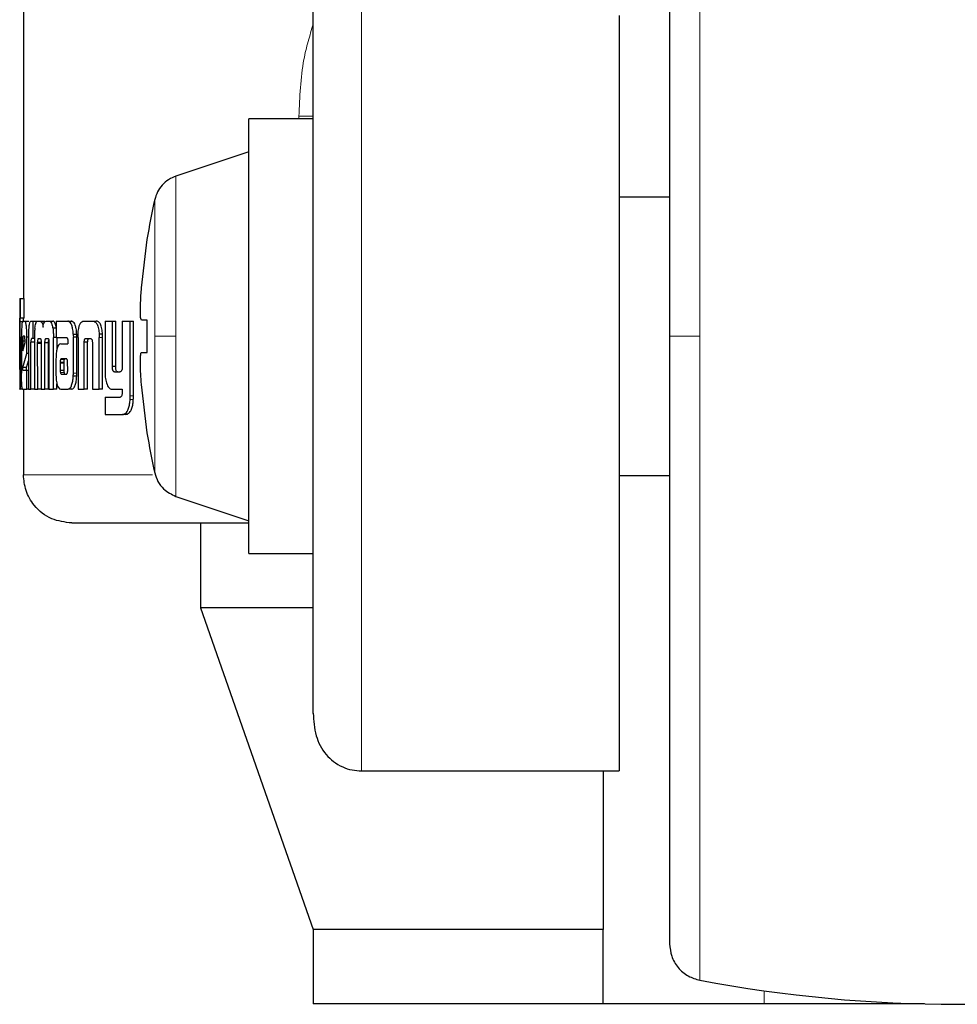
# Model space of a CAD drawing. Header units: millimetres. Extents: x 29 to 247, y 73 to 156.
# Tile 61 of 74: x 220.05 to 221.06, y 73.37 to 74.43. Entities that reach past the tile are written whole.
import ezdxf

# ---------------------------------------------------------------- set-up
doc = ezdxf.new("R2010")
doc.units = ezdxf.units.MM
doc.linetypes.add('PHANTOM', pattern=[12.7, 6.35, -1.27, 1.27, -1.27, 1.27, -1.27])

msp = doc.modelspace()

# ---------------------------------------------------------------- linework, layer by layer
at = {"color": 7, "linetype": 'Continuous', "lineweight": 25}
for p, q in [((220.0542, 75.327), (220.0542, 74.1288)), ((220.6961, 74.4339), (220.6961, 73.6197)), ((220.3665, 74.3224), (220.2971, 74.3224)), ((220.2971, 74.0882), (220.2971, 74.3224)), ((220.2971, 74.2869), (220.2185, 74.2607)), ((220.7505, 74.2382), (220.6961, 74.2382)), ((220.1814, 74.1402), (220.1875, 74.1923)), ((220.1875, 74.1923), (220.1873, 74.1923)), ((220.0502, 74.1288), (220.0502, 74.1285)), ((220.0502, 74.1288), (220.0512, 74.1288)), ((220.0502, 74.1285), (220.0502, 74.0315)), ((220.0512, 74.1078), (220.0512, 74.1288)), ((220.0512, 74.1288), (220.0551, 74.1288)), ((220.0551, 74.1078), (220.0551, 74.1288)), ((220.0502, 74.1078), (220.0512, 74.1078)), ((220.0502, 74.0563), (220.0502, 74.1038)), ((220.0542, 74.1038), (220.0502, 74.1038)), ((220.0551, 74.1078), (220.0512, 74.1078)), ((220.0533, 74.1045), (220.0559, 74.1045)), ((220.0559, 74.1045), (220.0599, 74.1045)), ((220.0623, 74.1045), (220.0643, 74.1045)), ((220.0643, 74.1045), (220.0643, 74.0859)), ((220.0643, 74.1045), (220.0683, 74.1045)), ((220.0693, 74.1045), (220.0722, 74.1045)), ((220.0722, 74.1045), (220.0761, 74.1045)), ((220.0773, 74.1036), (220.0761, 74.1045)), ((220.0786, 74.1045), (220.0821, 74.1045)), ((220.0821, 74.1045), (220.086, 74.1045)), ((220.0893, 74.1045), (220.0893, 74.0868)), ((220.0893, 74.1045), (220.1019, 74.1045)), ((220.1019, 74.1045), (220.1057, 74.1045)), ((220.1067, 74.1042), (220.1029, 74.1042)), ((220.1192, 74.1045), (220.1289, 74.1045)), ((220.1289, 74.1045), (220.1326, 74.1045)), ((220.1421, 74.1045), (220.1421, 74.0498)), ((220.1421, 74.1045), (220.15, 74.1045)), ((220.15, 74.0556), (220.15, 74.1045)), ((220.15, 74.1045), (220.1536, 74.1045)), ((220.1536, 74.0556), (220.1536, 74.1045)), ((220.1607, 74.1045), (220.1607, 74.0544)), ((220.1607, 74.1045), (220.1692, 74.1045)), ((220.1692, 74.0238), (220.1692, 74.1045)), ((220.1692, 74.1045), (220.1728, 74.1045)), ((220.1728, 74.0238), (220.1728, 74.1045)), ((220.1875, 74.1055), (220.1814, 74.1055)), ((220.1875, 74.0708), (220.1875, 74.1055)), ((220.0893, 74.0968), (220.0859, 74.0968)), ((220.0506, 74.0873), (220.0506, 74.0565)), ((220.0506, 74.0873), (220.0515, 74.0873)), ((220.0515, 74.056), (220.0515, 74.0873)), ((220.0521, 74.0872), (220.0521, 74.0485)), ((220.0534, 74.0832), (220.0534, 74.0724)), ((220.0534, 74.0832), (220.0559, 74.0832)), ((220.0554, 74.0882), (220.0539, 74.0882)), ((220.0559, 74.0813), (220.0559, 74.0831)), ((220.0596, 74.0872), (220.0579, 74.0872)), ((220.0579, 74.0697), (220.0579, 74.0872)), ((220.0596, 74.0856), (220.0596, 74.0312)), ((220.0643, 74.0859), (220.063, 74.0859)), ((220.0661, 74.0859), (220.0643, 74.0859)), ((220.0661, 74.0869), (220.0661, 74.0312)), ((220.0706, 74.0859), (220.0724, 74.0859)), ((220.081, 74.0855), (220.078, 74.0855)), ((220.0785, 74.0859), (220.0804, 74.0859)), ((220.0865, 74.0312), (220.0865, 74.0869)), ((220.0893, 74.0869), (220.0865, 74.0869)), ((220.0893, 74.0868), (220.1007, 74.0868)), ((220.0904, 74.0743), (220.0904, 74.0869)), ((220.1019, 74.084), (220.1019, 74.083)), ((220.1079, 74.0905), (220.1116, 74.0905)), ((220.108, 74.0484), (220.108, 74.0873)), ((220.1117, 74.0873), (220.108, 74.0873)), ((220.1117, 74.0484), (220.1117, 74.0873)), ((220.113, 74.087), (220.113, 74.0312)), ((220.1218, 74.0859), (220.1262, 74.0859)), ((220.1394, 74.0904), (220.1358, 74.0904)), ((220.1358, 74.0904), (220.1359, 74.087)), ((220.1359, 74.0312), (220.1359, 74.087)), ((220.1395, 74.0312), (220.1395, 74.087)), ((220.2971, 73.8539), (220.2971, 74.0882)), ((220.0534, 74.0724), (220.0559, 74.0813)), ((220.0623, 74.0312), (220.0623, 74.0819)), ((220.0661, 74.0819), (220.0623, 74.0819)), ((220.0735, 74.0815), (220.0695, 74.0815)), ((220.0696, 74.0312), (220.0695, 74.0803)), ((220.0732, 74.0803), (220.0695, 74.0803)), ((220.0732, 74.0811), (220.0732, 74.0312)), ((220.0774, 74.0312), (220.0774, 74.0811)), ((220.0813, 74.0811), (220.0774, 74.0811)), ((220.0813, 74.0312), (220.0813, 74.0811)), ((220.0817, 74.0803), (220.0817, 74.0312)), ((220.0944, 74.08), (220.1019, 74.08)), ((220.1019, 74.0819), (220.1019, 74.08)), ((220.1196, 74.0312), (220.1196, 74.0818)), ((220.1233, 74.0818), (220.1196, 74.0818)), ((220.1233, 74.0312), (220.1233, 74.0818)), ((220.1285, 74.0808), (220.1285, 74.0312)), ((220.0534, 74.0544), (220.0579, 74.0697)), ((220.0574, 74.0544), (220.0596, 74.0617)), ((220.0596, 74.0697), (220.0579, 74.0697)), ((220.0892, 74.0627), (220.0892, 74.0477)), ((220.0948, 74.0638), (220.0946, 74.0636)), ((220.0946, 74.0636), (220.0984, 74.0636)), ((220.0951, 74.0638), (220.0948, 74.0638)), ((220.1003, 74.0639), (220.0951, 74.0638)), ((220.0951, 74.0638), (220.099, 74.0638)), ((220.0986, 74.0638), (220.0984, 74.0636)), ((220.1006, 74.0638), (220.099, 74.0638)), ((220.1814, 74.0708), (220.1875, 74.0708)), ((220.1814, 74.0708), (220.1875, 74.0708)), ((220.0502, 74.0522), (220.0504, 74.0522)), ((220.0574, 74.0544), (220.0534, 74.0544)), ((220.0537, 74.0515), (220.0579, 74.0515)), ((220.0579, 74.0312), (220.0579, 74.0515)), ((220.0579, 74.0515), (220.0596, 74.0515)), ((220.0937, 74.0601), (220.0937, 74.059)), ((220.0937, 74.0601), (220.0976, 74.0601)), ((220.0937, 74.059), (220.0938, 74.0515)), ((220.0938, 74.0515), (220.0976, 74.0515)), ((220.0976, 74.0601), (220.0976, 74.059)), ((220.0976, 74.059), (220.0976, 74.0515)), ((220.1019, 74.0516), (220.1018, 74.0597)), ((220.1536, 74.0556), (220.15, 74.0556)), ((220.0949, 74.0474), (220.0987, 74.0474)), ((220.0952, 74.0472), (220.1004, 74.0473)), ((220.1116, 74.045), (220.1079, 74.045)), ((220.1522, 74.0498), (220.1581, 74.0498)), ((220.0502, 74.0312), (220.0502, 74.0315)), ((220.0502, 74.0312), (220.0506, 74.0312)), ((220.0533, 74.0312), (220.0506, 74.0312)), ((220.0533, 74.0312), (220.0579, 74.0312)), ((220.0542, 74.0312), (220.0542, 73.9389)), ((220.0596, 74.0312), (220.0579, 74.0312)), ((220.0596, 74.0312), (220.0623, 74.0312)), ((220.0661, 74.0312), (220.0623, 74.0312)), ((220.0661, 74.0312), (220.0696, 74.0312)), ((220.0732, 74.0312), (220.0696, 74.0312)), ((220.0732, 74.0312), (220.0774, 74.0312)), ((220.0813, 74.0312), (220.0774, 74.0312)), ((220.0817, 74.0312), (220.0865, 74.0312)), ((220.0903, 74.0312), (220.0865, 74.0312)), ((220.0903, 74.0312), (220.0903, 74.0368)), ((220.0946, 74.0312), (220.1025, 74.0312)), ((220.1063, 74.0312), (220.1025, 74.0312)), ((220.113, 74.0312), (220.1196, 74.0312)), ((220.1233, 74.0312), (220.1196, 74.0312)), ((220.1285, 74.0312), (220.1359, 74.0312)), ((220.1395, 74.0312), (220.1359, 74.0312)), ((220.15, 74.0312), (220.1607, 74.0312)), ((220.1607, 74.0312), (220.1607, 74.0269)), ((220.1875, 73.984), (220.1814, 74.0361)), ((220.1421, 74.0224), (220.1421, 74.0038)), ((220.1421, 74.0224), (220.1583, 74.0224)), ((220.1421, 74.0038), (220.1611, 74.0038)), ((220.1647, 74.0038), (220.1611, 74.0038)), ((220.1664, 74.0042), (220.1629, 74.0042)), ((220.1647, 74.0038), (220.1664, 74.0042)), ((220.1873, 73.984), (220.1875, 73.984)), ((220.6961, 73.9382), (220.7505, 73.9382)), ((220.2185, 73.9156), (220.2971, 73.8894)), ((220.245, 73.8869), (220.245, 73.7956)), ((220.2971, 73.8539), (220.3665, 73.8539)), ((220.245, 73.7956), (220.3665, 73.4486)), ((220.3652, 73.7956), (220.245, 73.7956)), ((220.4185, 73.6197), (220.6961, 73.6197)), ((220.6788, 73.6197), (220.6788, 73.4486)), ((220.3665, 73.4486), (220.3665, 73.3686)), ((220.6788, 73.4486), (220.3665, 73.4486)), ((220.6788, 73.3686), (220.6788, 73.4486)), ((220.6788, 73.3686), (220.3665, 73.3686)), ((220.8523, 73.3686), (220.6788, 73.3686)), ((221.0251, 73.3686), (220.8523, 73.3686))]:
    msp.add_line(p, q, dxfattribs=at)
at = {"color": 8, "linetype": 'PHANTOM', "lineweight": 18}
for p, q in [((220.7831, 74.7823), (220.7831, 74.0882)), ((220.4185, 73.6197), (220.4185, 74.4798)), ((220.3665, 74.3252), (220.3511, 74.3252)), ((220.3511, 74.3252), (220.3511, 74.3224)), ((220.2185, 74.0882), (220.2185, 74.2607)), ((220.1957, 74.2355), (220.1957, 74.0882)), ((220.1395, 74.087), (220.1359, 74.087)), ((220.1957, 74.0882), (220.1957, 73.9408)), ((220.2185, 73.9156), (220.2185, 74.0882)), ((220.7831, 74.0882), (220.7831, 73.394)), ((220.0521, 74.056), (220.0515, 74.056)), ((220.0937, 74.059), (220.0976, 74.059)), ((220.0941, 74.049), (220.0979, 74.049)), ((220.1117, 74.0484), (220.108, 74.0484)), ((220.1726, 74.0201), (220.1691, 74.0201)), ((220.1728, 74.0238), (220.1692, 74.0238)), ((220.1934, 73.9389), (220.0542, 73.9389)), ((220.8523, 73.3686), (220.8523, 73.3827))]:
    msp.add_line(p, q, dxfattribs=at)
at = {"color": 7, "linetype": 'Continuous', "lineweight": 25}
for centre, radius, start, end in [((220.8416, 74.0882), 0.6625, 167.1521, 170.9599), ((220.8416, 74.0882), 0.6625, 189.0401, 192.8479), ((221.0605, 74.8682), 1.5, 259.3429, 280.6571)]:
    msp.add_arc(centre, radius, start, end, dxfattribs=at)
for points, knots in [([(220.7505, 74.743), (220.7505, 74.742), (220.7505, 74.74), (220.7505, 74.7244), (220.7505, 74.7002), (220.7505, 74.6676), (220.7505, 74.6281), (220.7505, 74.5831), (220.7505, 74.5341), (220.7505, 74.4774), (220.7505, 74.4132), (220.7505, 74.3426), (220.7505, 74.2638), (220.7505, 74.1791), (220.7505, 74.1172), (220.7505, 74.0882)], [0, 0, 0, 0, 0.079472, 0.1583305, 0.2359906, 0.3119166, 0.3856501, 0.4568141, 0.525121, 0.5903693, 0.6720447, 0.7483483, 0.8193711, 0.9152522, 1, 1, 1, 1]), ([(220.3665, 73.6816), (220.3665, 73.6823), (220.3665, 73.6863), (220.3665, 73.7076), (220.3665, 73.7446), (220.3665, 73.7924), (220.3665, 73.8462), (220.3665, 73.903), (220.3665, 73.96), (220.3665, 74.015), (220.3665, 74.068), (220.3665, 74.1215), (220.3665, 74.1775), (220.3665, 74.2364), (220.3665, 74.2962), (220.3665, 74.3541), (220.3665, 74.4072), (220.3665, 74.4503), (220.3665, 74.4759), (220.3665, 74.4825), (220.3665, 74.4831)], [0, 0, 0, 0, 0.012616, 0.084317, 0.154616, 0.222418, 0.286858, 0.347339, 0.403536, 0.45534, 0.50283, 0.550348, 0.602184, 0.658409, 0.718919, 0.783384, 0.851206, 0.921517, 0.993224, 1, 1, 1, 1]), ([(220.2185, 74.2607), (220.2158, 74.2596), (220.2103, 74.2573), (220.2035, 74.2513), (220.1983, 74.244), (220.1965, 74.2383), (220.1957, 74.2355)], [0, 0, 0, 0, 0.245873, 0.5, 0.75417, 1, 1, 1, 1]), ([(220.1814, 74.1055), (220.1811, 74.1059), (220.1805, 74.1066), (220.1802, 74.1126), (220.1803, 74.1213), (220.1807, 74.1311), (220.1812, 74.1376), (220.1814, 74.1402)], [0, 0, 0, 0, 0.214184, 0.428398, 0.64186, 0.855052, 1, 1, 1, 1]), ([(220.0502, 74.1038), (220.0502, 74.1044), (220.0502, 74.1055), (220.0502, 74.1068), (220.0502, 74.1076), (220.0502, 74.1077), (220.0502, 74.1078)], [0, 0, 0, 0, 0.3361904, 0.5503569, 0.765341, 1, 1, 1, 1]), ([(220.0533, 74.1045), (220.0532, 74.1043), (220.0528, 74.1038), (220.0524, 74.1001), (220.0522, 74.0951), (220.0521, 74.0906), (220.0521, 74.0879), (220.0521, 74.0872)], [0, 0, 0, 0, 0.242828, 0.487164, 0.701525, 0.919955, 1, 1, 1, 1]), ([(220.0542, 74.1045), (220.0542, 74.1049), (220.0542, 74.1058), (220.0542, 74.1068), (220.0542, 74.1076), (220.0542, 74.1077), (220.0542, 74.1078)], [0, 0, 0, 0, 0.250722, 0.498049, 0.746774, 1, 1, 1, 1]), ([(220.0579, 74.0872), (220.0579, 74.0894), (220.0578, 74.0938), (220.0574, 74.0992), (220.0568, 74.103), (220.0563, 74.1044), (220.056, 74.1045), (220.0559, 74.1045)], [0, 0, 0, 0, 0.242781, 0.486978, 0.700859, 0.920415, 1, 1, 1, 1]), ([(220.0623, 74.1045), (220.0619, 74.1043), (220.0612, 74.1041), (220.0604, 74.1014), (220.0599, 74.0979), (220.0596, 74.0925), (220.0596, 74.0883), (220.0596, 74.0856)], [0, 0, 0, 0, 0.266689, 0.429115, 0.592529, 0.74097, 1, 1, 1, 1]), ([(220.0665, 74.0968), (220.0668, 74.0986), (220.0673, 74.1019), (220.0683, 74.1042), (220.069, 74.1044), (220.0693, 74.1045)], [0, 0, 0, 0, 0.406357, 0.724591, 1, 1, 1, 1]), ([(220.0722, 74.1045), (220.0727, 74.1043), (220.0736, 74.1041), (220.0747, 74.1016), (220.0751, 74.0994), (220.0753, 74.0981), (220.0753, 74.098)], [0, 0, 0, 0, 0.483279, 0.725975, 0.969936, 1, 1, 1, 1]), ([(220.0753, 74.098), (220.0755, 74.0991), (220.0758, 74.1014), (220.077, 74.1041), (220.078, 74.1043), (220.0786, 74.1045)], [0, 0, 0, 0, 0.249447, 0.499508, 1, 1, 1, 1]), ([(220.0821, 74.1045), (220.0826, 74.1043), (220.0837, 74.104), (220.085, 74.101), (220.0856, 74.0982), (220.0859, 74.0968)], [0, 0, 0, 0, 0.385709, 0.692163, 1, 1, 1, 1]), ([(220.0897, 74.0968), (220.0893, 74.0987), (220.0886, 74.1021), (220.0871, 74.1042), (220.0863, 74.1044), (220.086, 74.1045)], [0, 0, 0, 0, 0.4255601, 0.7445602, 1, 1, 1, 1]), ([(220.1029, 74.1042), (220.1027, 74.1043), (220.1024, 74.1044), (220.102, 74.1045), (220.1019, 74.1045)], [0, 0, 0, 0, 0.500014, 1, 1, 1, 1]), ([(220.1079, 74.0905), (220.1077, 74.0925), (220.1074, 74.0961), (220.1063, 74.1002), (220.1048, 74.1031), (220.1036, 74.1038), (220.1029, 74.1042)], [0, 0, 0, 0, 0.2829752, 0.4884438, 0.6936911, 1, 1, 1, 1]), ([(220.1067, 74.1042), (220.1065, 74.1043), (220.1062, 74.1044), (220.1058, 74.1045), (220.1057, 74.1045)], [0, 0, 0, 0, 0.4999067, 1, 1, 1, 1]), ([(220.1116, 74.0905), (220.1115, 74.0925), (220.1112, 74.0961), (220.1101, 74.1002), (220.1086, 74.1031), (220.1074, 74.1038), (220.1067, 74.1042)], [0, 0, 0, 0, 0.282847, 0.488527, 0.693939, 1, 1, 1, 1]), ([(220.1131, 74.0904), (220.1132, 74.0925), (220.1135, 74.0961), (220.1146, 74.1004), (220.1161, 74.1033), (220.1178, 74.1044), (220.1188, 74.1044), (220.1192, 74.1045)], [0, 0, 0, 0, 0.259938, 0.447458, 0.635274, 0.880859, 1, 1, 1, 1]), ([(220.1289, 74.1045), (220.1297, 74.1044), (220.1309, 74.1042), (220.1325, 74.1028), (220.1335, 74.1012), (220.1344, 74.099), (220.1353, 74.0955), (220.1356, 74.0924), (220.1358, 74.0904)], [0, 0, 0, 0, 0.250351, 0.375662, 0.500835, 0.622413, 0.750743, 1, 1, 1, 1]), ([(220.1394, 74.0904), (220.1392, 74.0924), (220.139, 74.0955), (220.1381, 74.099), (220.1372, 74.1012), (220.1362, 74.1028), (220.1346, 74.1042), (220.1334, 74.1044), (220.1326, 74.1045)], [0, 0, 0, 0, 0.249719, 0.378191, 0.499793, 0.624903, 0.750012, 1, 1, 1, 1]), ([(220.0665, 74.0968), (220.0664, 74.0956), (220.0662, 74.0934), (220.0661, 74.09), (220.0661, 74.0879), (220.0661, 74.0869)], [0, 0, 0, 0, 0.395726, 0.694809, 1, 1, 1, 1]), ([(220.0859, 74.0968), (220.0861, 74.0952), (220.0864, 74.0929), (220.0865, 74.0894), (220.0865, 74.0877), (220.0865, 74.0869)], [0, 0, 0, 0, 0.499061, 0.749495, 1, 1, 1, 1]), ([(220.0539, 74.0882), (220.0538, 74.0881), (220.0537, 74.0879), (220.0535, 74.0867), (220.0535, 74.0852), (220.0534, 74.0839), (220.0534, 74.0833), (220.0534, 74.0832)], [0, 0, 0, 0, 0.272023, 0.519173, 0.75548, 0.965098, 1, 1, 1, 1]), ([(220.0559, 74.0831), (220.0559, 74.0838), (220.0559, 74.085), (220.0558, 74.0865), (220.0557, 74.0875), (220.0556, 74.0881), (220.0554, 74.0881), (220.0554, 74.0882)], [0, 0, 0, 0, 0.273249, 0.436268, 0.600394, 0.749534, 1, 1, 1, 1]), ([(220.063, 74.0859), (220.0629, 74.0858), (220.0627, 74.0856), (220.0625, 74.0848), (220.0623, 74.0837), (220.0623, 74.0827), (220.0623, 74.0821), (220.0623, 74.0819)], [0, 0, 0, 0, 0.2788526, 0.5613991, 0.7349132, 0.9085474, 1, 1, 1, 1]), ([(220.0695, 74.0815), (220.0696, 74.0824), (220.0697, 74.0838), (220.07, 74.0851), (220.0702, 74.0858), (220.0704, 74.0858), (220.0706, 74.0859)], [0, 0, 0, 0, 0.369097, 0.567751, 0.766423, 1, 1, 1, 1]), ([(220.0724, 74.0859), (220.0726, 74.0857), (220.0728, 74.0853), (220.0731, 74.0842), (220.0732, 74.083), (220.0732, 74.0819), (220.0732, 74.0813), (220.0732, 74.0811)], [0, 0, 0, 0, 0.326358, 0.527575, 0.728741, 0.941209, 1, 1, 1, 1]), ([(220.0774, 74.0811), (220.0774, 74.0818), (220.0774, 74.083), (220.0776, 74.0844), (220.0778, 74.0851), (220.078, 74.0854), (220.078, 74.0855)], [0, 0, 0, 0, 0.369471, 0.615401, 0.860879, 1, 1, 1, 1]), ([(220.078, 74.0855), (220.0781, 74.0855), (220.0782, 74.0857), (220.0783, 74.0858), (220.0784, 74.0859), (220.0785, 74.0859)], [0, 0, 0, 0, 0.337632, 0.668125, 1, 1, 1, 1]), ([(220.0804, 74.0859), (220.0806, 74.0859), (220.0808, 74.0858), (220.0811, 74.0854), (220.0813, 74.0848), (220.0814, 74.0845)], [0, 0, 0, 0, 0.34467, 0.692489, 1, 1, 1, 1]), ([(220.0813, 74.0811), (220.0813, 74.0818), (220.0813, 74.0829), (220.0814, 74.0837), (220.0815, 74.084)], [0, 0, 0, 0, 0.668144, 1, 1, 1, 1]), ([(220.0814, 74.0845), (220.0815, 74.0841), (220.0816, 74.0831), (220.0817, 74.0816), (220.0817, 74.0806), (220.0817, 74.0803)], [0, 0, 0, 0, 0.3646758, 0.8116862, 1, 1, 1, 1]), ([(220.1007, 74.0868), (220.1008, 74.0867), (220.1011, 74.0866), (220.1014, 74.0861), (220.1017, 74.0854), (220.1019, 74.0847), (220.1019, 74.0842), (220.1019, 74.084)], [0, 0, 0, 0, 0.264877, 0.532193, 0.718734, 0.867434, 1, 1, 1, 1]), ([(220.1019, 74.083), (220.1019, 74.0829), (220.1019, 74.0826), (220.1019, 74.0823), (220.1019, 74.082), (220.1019, 74.0819)], [0, 0, 0, 0, 0.358931, 0.67752, 1, 1, 1, 1]), ([(220.1079, 74.0905), (220.1079, 74.0901), (220.1079, 74.0895), (220.1079, 74.0884), (220.108, 74.0877), (220.108, 74.0873)], [0, 0, 0, 0, 0.308488, 0.617053, 1, 1, 1, 1]), ([(220.1117, 74.0873), (220.1117, 74.0876), (220.1117, 74.0882), (220.1117, 74.0893), (220.1117, 74.0901), (220.1116, 74.0905)], [0, 0, 0, 0, 0.307957, 0.616535, 1, 1, 1, 1]), ([(220.113, 74.087), (220.113, 74.0873), (220.113, 74.088), (220.113, 74.0891), (220.113, 74.0899), (220.1131, 74.0904)], [0, 0, 0, 0, 0.292424, 0.583873, 1, 1, 1, 1]), ([(220.1196, 74.0818), (220.1197, 74.0825), (220.1198, 74.0835), (220.1201, 74.0847), (220.1206, 74.0855), (220.1212, 74.0858), (220.1217, 74.0859), (220.1218, 74.0859)], [0, 0, 0, 0, 0.237766, 0.403441, 0.567952, 0.841537, 1, 1, 1, 1]), ([(220.1233, 74.0818), (220.1234, 74.0825), (220.1235, 74.0836), (220.1239, 74.0848), (220.1244, 74.0856), (220.125, 74.0858), (220.1254, 74.0859), (220.1255, 74.0859)], [0, 0, 0, 0, 0.250253, 0.416816, 0.58216, 0.859932, 1, 1, 1, 1]), ([(220.1262, 74.0859), (220.1264, 74.0859), (220.1269, 74.0858), (220.1276, 74.0853), (220.1281, 74.0843), (220.1284, 74.0831), (220.1284, 74.0822), (220.1285, 74.0818)], [0, 0, 0, 0, 0.2474252, 0.4976494, 0.6725232, 0.8483047, 1, 1, 1, 1]), ([(220.1395, 74.087), (220.1395, 74.0873), (220.1395, 74.088), (220.1395, 74.0891), (220.1394, 74.0899), (220.1394, 74.0904)], [0, 0, 0, 0, 0.292313, 0.584007, 1, 1, 1, 1]), ([(220.7505, 74.0882), (220.7505, 74.0688), (220.7505, 74.0288), (220.7505, 73.9673), (220.7505, 73.9021), (220.7505, 73.8337), (220.7505, 73.7631), (220.7505, 73.6989), (220.7505, 73.6422), (220.7505, 73.5932), (220.7505, 73.5482), (220.7505, 73.5087), (220.7505, 73.4761), (220.7505, 73.4519), (220.7505, 73.4363), (220.7505, 73.4343), (220.7505, 73.4333)], [0, 0, 0, 0, 0.0565161, 0.1167687, 0.1806988, 0.2517253, 0.3280222, 0.4096826, 0.4749253, 0.5432262, 0.6143825, 0.6881107, 0.7640301, 0.8416834, 0.9205349, 1, 1, 1, 1]), ([(220.0695, 74.0803), (220.0695, 74.0804), (220.0695, 74.0806), (220.0695, 74.081), (220.0695, 74.0813), (220.0695, 74.0815)], [0, 0, 0, 0, 0.259777, 0.519883, 1, 1, 1, 1]), ([(220.0944, 74.08), (220.0936, 74.0798), (220.0923, 74.0795), (220.0907, 74.0764), (220.0898, 74.0725), (220.0893, 74.0677), (220.0893, 74.0644), (220.0892, 74.0627)], [0, 0, 0, 0, 0.288812, 0.467646, 0.646803, 0.815974, 1, 1, 1, 1]), ([(220.1285, 74.0818), (220.1285, 74.0817), (220.1285, 74.0815), (220.1285, 74.0811), (220.1285, 74.0809), (220.1285, 74.0808)], [0, 0, 0, 0, 0.35661, 0.675077, 1, 1, 1, 1]), ([(220.0946, 74.0636), (220.0945, 74.0636), (220.0943, 74.0634), (220.094, 74.0629), (220.0939, 74.0619), (220.0938, 74.061), (220.0937, 74.0603), (220.0937, 74.0601)], [0, 0, 0, 0, 0.216621, 0.400202, 0.583222, 0.901237, 1, 1, 1, 1]), ([(220.0984, 74.0636), (220.0983, 74.0636), (220.0981, 74.0634), (220.0979, 74.0629), (220.0977, 74.0619), (220.0976, 74.061), (220.0976, 74.0603), (220.0976, 74.0601)], [0, 0, 0, 0, 0.21591, 0.398761, 0.581461, 0.900067, 1, 1, 1, 1]), ([(220.1011, 74.0633), (220.101, 74.0635), (220.1008, 74.0638), (220.1006, 74.0638), (220.1004, 74.0639), (220.1003, 74.0639)], [0, 0, 0, 0, 0.43587, 0.716862, 1, 1, 1, 1]), ([(220.1018, 74.0597), (220.1018, 74.0601), (220.1018, 74.0607), (220.1018, 74.0615), (220.1017, 74.0622), (220.1014, 74.0627), (220.1012, 74.0631), (220.1011, 74.0633)], [0, 0, 0, 0, 0.2633289, 0.4109456, 0.514731, 0.737541, 1, 1, 1, 1]), ([(220.1814, 74.0361), (220.1811, 74.04), (220.1805, 74.0478), (220.1802, 74.0581), (220.1803, 74.066), (220.1807, 74.0702), (220.1812, 74.0706), (220.1814, 74.0708)], [0, 0, 0, 0, 0.214181, 0.428393, 0.641871, 0.855032, 1, 1, 1, 1]), ([(220.0502, 74.0547), (220.0502, 74.0549), (220.0502, 74.0552), (220.0502, 74.0557), (220.0502, 74.0561), (220.0502, 74.0563)], [0, 0, 0, 0, 0.335215, 0.667287, 1, 1, 1, 1]), ([(220.0502, 74.0522), (220.0502, 74.0523), (220.0502, 74.0526), (220.0502, 74.0534), (220.0502, 74.0543), (220.0502, 74.0547)], [0, 0, 0, 0, 0.335032, 0.673189, 1, 1, 1, 1]), ([(220.0506, 74.0565), (220.0506, 74.0557), (220.0506, 74.0545), (220.0506, 74.0532), (220.0505, 74.0524), (220.0505, 74.0522), (220.0504, 74.0522), (220.0504, 74.0522)], [0, 0, 0, 0, 0.2758213, 0.4049092, 0.5337131, 0.8665447, 1, 1, 1, 1]), ([(220.0514, 74.0427), (220.0514, 74.0438), (220.0514, 74.0459), (220.0514, 74.0504), (220.0514, 74.0538), (220.0515, 74.056)], [0, 0, 0, 0, 0.259632, 0.509304, 1, 1, 1, 1]), ([(220.0537, 74.0515), (220.0537, 74.0515), (220.0536, 74.0516), (220.0535, 74.052), (220.0535, 74.0525), (220.0535, 74.0533), (220.0534, 74.0539), (220.0534, 74.0544)], [0, 0, 0, 0, 0.368519, 0.509737, 0.608268, 0.738172, 1, 1, 1, 1]), ([(220.0577, 74.0515), (220.0576, 74.0515), (220.0576, 74.0516), (220.0575, 74.0519), (220.0575, 74.0522), (220.0574, 74.053), (220.0574, 74.0538), (220.0574, 74.0544)], [0, 0, 0, 0, 0.289875, 0.42688, 0.536844, 0.648076, 1, 1, 1, 1]), ([(220.0938, 74.0515), (220.0938, 74.0511), (220.0938, 74.0503), (220.0939, 74.0495), (220.094, 74.0491), (220.0941, 74.049)], [0, 0, 0, 0, 0.395152, 0.860796, 1, 1, 1, 1]), ([(220.0976, 74.0515), (220.0976, 74.0512), (220.0976, 74.0506), (220.0977, 74.0498), (220.0978, 74.0493), (220.0979, 74.049)], [0, 0, 0, 0, 0.337743, 0.597091, 1, 1, 1, 1]), ([(220.1016, 74.0487), (220.1016, 74.049), (220.1017, 74.0496), (220.1019, 74.0505), (220.1019, 74.0512), (220.1019, 74.0516)], [0, 0, 0, 0, 0.331919, 0.667088, 1, 1, 1, 1]), ([(220.1522, 74.0498), (220.1519, 74.0498), (220.1514, 74.0499), (220.1508, 74.0507), (220.1503, 74.0518), (220.1501, 74.0535), (220.15, 74.0549), (220.15, 74.0556)], [0, 0, 0, 0, 0.231507, 0.387027, 0.542857, 0.74479, 1, 1, 1, 1]), ([(220.1558, 74.0498), (220.1555, 74.0498), (220.155, 74.0499), (220.1544, 74.0506), (220.154, 74.0518), (220.1537, 74.0535), (220.1536, 74.0549), (220.1536, 74.0556)], [0, 0, 0, 0, 0.225985, 0.382099, 0.538501, 0.738275, 1, 1, 1, 1]), ([(220.1607, 74.0544), (220.1606, 74.0537), (220.1605, 74.0526), (220.16, 74.0512), (220.1594, 74.0503), (220.1589, 74.05), (220.1586, 74.0499)], [0, 0, 0, 0, 0.292581, 0.5117, 0.731111, 1, 1, 1, 1]), ([(220.0506, 74.0312), (220.0507, 74.0313), (220.0508, 74.0315), (220.0511, 74.034), (220.0512, 74.0379), (220.0513, 74.0411), (220.0514, 74.0427)], [0, 0, 0, 0, 0.331159, 0.554443, 0.778833, 1, 1, 1, 1]), ([(220.0533, 74.0312), (220.0532, 74.0314), (220.0528, 74.0318), (220.0524, 74.0357), (220.0522, 74.0406), (220.0521, 74.0451), (220.0521, 74.0478), (220.0521, 74.0485)], [0, 0, 0, 0, 0.246503, 0.494811, 0.706856, 0.924822, 1, 1, 1, 1]), ([(220.0892, 74.0477), (220.0892, 74.0474), (220.0892, 74.0467), (220.0893, 74.0456), (220.0893, 74.0449), (220.0893, 74.0444)], [0, 0, 0, 0, 0.304919, 0.609709, 1, 1, 1, 1]), ([(220.0893, 74.0444), (220.0895, 74.0421), (220.0898, 74.0383), (220.0909, 74.0343), (220.0924, 74.0318), (220.0937, 74.0312), (220.0945, 74.0312), (220.0946, 74.0312)], [0, 0, 0, 0, 0.281078, 0.468288, 0.65466, 0.959012, 1, 1, 1, 1]), ([(220.0941, 74.049), (220.0942, 74.0486), (220.0943, 74.048), (220.0946, 74.0476), (220.0948, 74.0475), (220.0949, 74.0474)], [0, 0, 0, 0, 0.46743, 0.730302, 1, 1, 1, 1]), ([(220.0949, 74.0474), (220.0949, 74.0473), (220.095, 74.0473), (220.0951, 74.0472), (220.0951, 74.0472), (220.0952, 74.0472)], [0, 0, 0, 0, 0.360076, 0.677425, 1, 1, 1, 1]), ([(220.0979, 74.049), (220.0979, 74.0487), (220.0981, 74.0481), (220.0984, 74.0476), (220.0986, 74.0475), (220.0987, 74.0474)], [0, 0, 0, 0, 0.30472, 0.726903, 1, 1, 1, 1]), ([(220.1004, 74.0473), (220.1005, 74.0473), (220.1008, 74.0474), (220.1012, 74.0478), (220.1015, 74.0484), (220.1016, 74.0487)], [0, 0, 0, 0, 0.339984, 0.682625, 1, 1, 1, 1]), ([(220.1025, 74.0312), (220.1032, 74.0314), (220.1046, 74.0318), (220.1062, 74.0353), (220.1074, 74.0397), (220.1077, 74.0432), (220.1079, 74.045)], [0, 0, 0, 0, 0.296805, 0.534184, 0.77162, 1, 1, 1, 1]), ([(220.1063, 74.0312), (220.107, 74.0314), (220.1083, 74.0318), (220.11, 74.0353), (220.1112, 74.0397), (220.1115, 74.0432), (220.1116, 74.045)], [0, 0, 0, 0, 0.295419, 0.532569, 0.76972, 1, 1, 1, 1]), ([(220.1079, 74.045), (220.1079, 74.0453), (220.1079, 74.046), (220.108, 74.0471), (220.108, 74.0479), (220.108, 74.0484)], [0, 0, 0, 0, 0.29491, 0.589713, 1, 1, 1, 1]), ([(220.1116, 74.045), (220.1117, 74.0453), (220.1117, 74.046), (220.1117, 74.0471), (220.1117, 74.0479), (220.1117, 74.0484)], [0, 0, 0, 0, 0.29212, 0.584127, 1, 1, 1, 1]), ([(220.1421, 74.0498), (220.1421, 74.0484), (220.1421, 74.046), (220.1425, 74.0424), (220.1429, 74.0405), (220.1432, 74.0395)], [0, 0, 0, 0, 0.376318, 0.681011, 1, 1, 1, 1]), ([(220.1586, 74.0499), (220.1585, 74.0499), (220.1584, 74.0498), (220.1582, 74.0498), (220.1581, 74.0498), (220.1581, 74.0498)], [0, 0, 0, 0, 0.360174, 0.677695, 1, 1, 1, 1]), ([(220.1432, 74.0395), (220.1439, 74.0373), (220.1451, 74.0336), (220.1477, 74.0314), (220.1492, 74.0312), (220.15, 74.0312)], [0, 0, 0, 0, 0.432487, 0.722626, 1, 1, 1, 1]), ([(220.1588, 74.0225), (220.1587, 74.0225), (220.1586, 74.0224), (220.1584, 74.0224), (220.1583, 74.0224), (220.1583, 74.0224)], [0, 0, 0, 0, 0.355285, 0.676248, 1, 1, 1, 1]), ([(220.1607, 74.0269), (220.1606, 74.0262), (220.1604, 74.025), (220.1599, 74.0237), (220.1594, 74.0229), (220.1589, 74.0227), (220.1588, 74.0225)], [0, 0, 0, 0, 0.316053, 0.554706, 0.792575, 1, 1, 1, 1]), ([(220.1629, 74.0042), (220.1639, 74.0049), (220.1657, 74.0062), (220.1676, 74.0105), (220.1687, 74.0151), (220.169, 74.0184), (220.1691, 74.0201)], [0, 0, 0, 0, 0.31536, 0.545639, 0.774783, 1, 1, 1, 1]), ([(220.1664, 74.0042), (220.1674, 74.0049), (220.1692, 74.0062), (220.1712, 74.0105), (220.1722, 74.0151), (220.1725, 74.0184), (220.1726, 74.0201)], [0, 0, 0, 0, 0.314583, 0.544845, 0.773994, 1, 1, 1, 1]), ([(220.1691, 74.0201), (220.1691, 74.0204), (220.1692, 74.0211), (220.1692, 74.0223), (220.1692, 74.0232), (220.1692, 74.0238)], [0, 0, 0, 0, 0.2752553, 0.550695, 1, 1, 1, 1]), ([(220.1726, 74.0201), (220.1727, 74.0204), (220.1727, 74.0211), (220.1728, 74.0223), (220.1728, 74.0232), (220.1728, 74.0238)], [0, 0, 0, 0, 0.272646, 0.544851, 1, 1, 1, 1]), ([(220.1611, 74.0038), (220.1613, 74.0038), (220.1616, 74.0038), (220.1622, 74.0039), (220.1626, 74.0041), (220.1629, 74.0042)], [0, 0, 0, 0, 0.259828, 0.520167, 1, 1, 1, 1]), ([(220.1062, 73.8869), (220.0988, 73.8878), (220.0835, 73.8897), (220.066, 73.9038), (220.0559, 73.9213), (220.0547, 73.9332), (220.0542, 73.9389)], [0, 0, 0, 0, 0.27029, 0.562448, 0.789747, 1, 1, 1, 1]), ([(220.1957, 73.9408), (220.1967, 73.9377), (220.1987, 73.9314), (220.206, 73.9217), (220.2138, 73.9179), (220.2185, 73.9156)], [0, 0, 0, 0, 0.276623, 0.562517, 1, 1, 1, 1]), ([(220.1062, 73.8869), (220.1076, 73.8869), (220.1105, 73.8869), (220.1338, 73.8869), (220.1707, 73.8869), (220.2236, 73.8869), (220.2665, 73.8869), (220.2946, 73.8869), (220.2969, 73.8869)], [0, 0, 0, 0, 0.193177, 0.389374, 0.587371, 0.785655, 0.982565, 1, 1, 1, 1]), ([(220.3665, 73.6818), (220.3669, 73.6738), (220.3678, 73.6587), (220.3781, 73.6376), (220.3934, 73.6253), (220.4077, 73.6204), (220.4151, 73.6199), (220.4185, 73.6197)], [0, 0, 0, 0, 0.31256, 0.585668, 0.815552, 0.913565, 1, 1, 1, 1]), ([(220.7505, 73.4333), (220.7509, 73.4289), (220.7518, 73.4196), (220.7591, 73.4073), (220.7699, 73.3979), (220.7788, 73.3953), (220.7831, 73.394)], [0, 0, 0, 0, 0.242309, 0.499972, 0.75764, 1, 1, 1, 1])]:
    msp.add_open_spline(points, degree=3, knots=knots, dxfattribs=at)
at = {"color": 8, "linetype": 'PHANTOM', "lineweight": 18}
for points, knots in [([(220.3665, 74.4248), (220.3627, 74.4122), (220.3531, 74.3804), (220.3519, 74.3459), (220.3511, 74.3252)], [0, 0, 0, 0, 0.3968655, 1, 1, 1, 1]), ([(220.2185, 74.0882), (220.2155, 74.0882), (220.2094, 74.0882), (220.2005, 74.0882), (220.1975, 74.0882), (220.1957, 74.0882)], [0, 0, 0, 0, 0.2766815, 0.5626115, 1, 1, 1, 1]), ([(220.7505, 74.0882), (220.751, 74.0882), (220.7522, 74.0882), (220.7607, 74.0882), (220.7715, 74.0882), (220.7793, 74.0882), (220.7831, 74.0882)], [0, 0, 0, 0, 0.272456, 0.561836, 0.787494, 1, 1, 1, 1])]:
    msp.add_open_spline(points, degree=3, knots=knots, dxfattribs=at)

doc.saveas('drawing.dxf')
